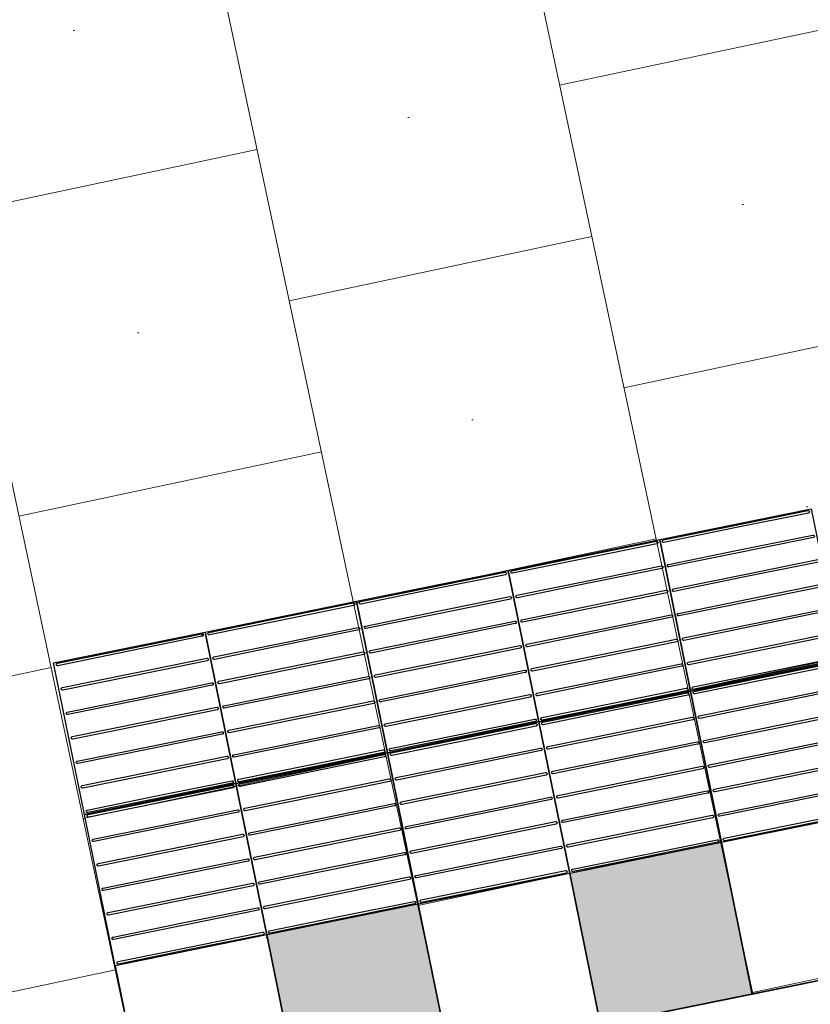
# Model space of a CAD drawing. Header units: metres. Extents: x 196651 to 397723, y 354703 to 710691.
# Tile 131 of 256: x 197834.12 to 197835.66, y 356142.61 to 356144.52. Entities that reach past the tile are written whole.
import ezdxf

# ---------------------------------------------------------------- set-up
doc = ezdxf.new("R2010")
doc.units = ezdxf.units.M
doc.header["$MEASUREMENT"] = 0
doc.linetypes.add('VH-RIJWIELPADBAND_410X225', pattern=[28, 16, -2, 2, -2, 0, -2, 2, -2])
doc.linetypes.add('VH-RWSBAND_110X220', pattern=[24, 10, -2, 2, -2, 2, -2, 2, -2])
for name, color, linetype, lineweight in [('N-WE-VH-KANTOPSLUITING_BUSPERRONBAND-G', 6, 'VH-RWSBAND_110X220', 35), ('N-WE-VH-KANTOPSLUITING_RIJWIELPADBAND_410X250-G', 5, 'VH-RIJWIELPADBAND_410X225', 35), ('N-WE-VH-VERHARDING_TEGEL-300X300X60-A', 252, 'Continuous', 18), ('N-WE-VH-VERHARDING_TEGEL-A', 252, 'Continuous', 5), ('N-WE-VH-VERKEERSTEGEL-GELEIDETEGEL-S', 5, 'Continuous', 25), ('N-WE-VH-VERKEERSTEGEL-TEGEL ZWART-WIT-S', 7, 'Continuous', 25)]:
    doc.layers.add(name, color=color, linetype=linetype, lineweight=lineweight)
doc.layers.add('N-WE-VH-VERHARDING_ASFALT_DEKLAAG-G_ROOD', color=7, linetype='Continuous', lineweight=5, true_color=0xbf4040)

# ---------------------------------------------------------------- blocks, each defined once
blk = doc.blocks.new('SVH-VERKEERSTEGEL_300X300_WITTE TEGEL_DYN')
at = {"flags": 128}
blk.add_lwpolyline([(0, 0.3), (0, 0), (0.3, 0), (0.3, 0.3)], close=True, dxfattribs=at)
blk = doc.blocks.new('SVH-VERKEERSTEGEL_300X300_ZWART TEGEL_DYN')
h = blk.add_hatch(color=256)
h.dxf.hatch_style = 1
h.paths.add_polyline_path([(0, 0.3), (0, 0), (0.3, 0), (0.3, 0.3)])
at = {"flags": 128}
blk.add_lwpolyline([(0, 0.3), (0, 0), (0.3, 0), (0.3, 0.3)], close=True, dxfattribs=at)
blk = doc.blocks.new('*U382')
for name, p in [('SVH-VERKEERSTEGEL_300X300_WITTE TEGEL_DYN', (0, 0)), ('SVH-VERKEERSTEGEL_300X300_ZWART TEGEL_DYN', (0.3, 0)), ('SVH-VERKEERSTEGEL_300X300_WITTE TEGEL_DYN', (0.6, 0)), ('SVH-VERKEERSTEGEL_300X300_ZWART TEGEL_DYN', (0.9, 0)), ('SVH-VERKEERSTEGEL_300X300_WITTE TEGEL_DYN', (1.2, 0))]:
    blk.add_blockref(name, p)
blk = doc.blocks.new('*U383')
at = {"flags": 128}
for points in [[(0, 0.3), (0, 0.6), (0.3, 0.6), (0.3, 0.3)], [(0.3, 0.3), (0.3, 0.6), (0.6, 0.6), (0.6, 0.3)], [(0.6, 0.3), (0.6, 0.6), (0.9, 0.6), (0.9, 0.3)], [(0.9, 0.3), (0.9, 0.6), (1.2, 0.6), (1.2, 0.3)], [(1.2, 0.3), (1.2, 0.6), (1.5, 0.6), (1.5, 0.3)], [(0, 0), (0, 0.3), (0.3, 0.3), (0.3, 0)], [(0.3, 0), (0.3, 0.3), (0.6, 0.3), (0.6, 0)], [(0.6, 0), (0.6, 0.3), (0.9, 0.3), (0.9, 0)], [(0.9, 0), (0.9, 0.3), (1.2, 0.3), (1.2, 0)], [(1.2, 0), (1.2, 0.3), (1.5, 0.3), (1.5, 0)]]:
    blk.add_lwpolyline(points, close=True, dxfattribs=at)
for points in [[(0.0045, 0.5955, -0.414214), (0.007, 0.598), (0.1475, 0.598)], [(0.1475, 0.593), (0.007, 0.593, -0.414214), (0.0045, 0.5955), (0.0045, 0.5955)], [(0.1475, 0.598), (0.293, 0.598, -0.414214), (0.2955, 0.5955), (0.2955, 0.5955, -0.414214), (0.293, 0.593), (0.1475, 0.593)], [(0.3045, 0.5955, -0.414214), (0.307, 0.598), (0.4475, 0.598)], [(0.4475, 0.593), (0.307, 0.593, -0.414214), (0.3045, 0.5955), (0.3045, 0.5955)], [(0.4475, 0.598), (0.593, 0.598, -0.414214), (0.5955, 0.5955), (0.5955, 0.5955, -0.414214), (0.593, 0.593), (0.4475, 0.593)], [(0.6045, 0.5955, -0.414214), (0.607, 0.598), (0.7475, 0.598)], [(0.7475, 0.593), (0.607, 0.593, -0.414214), (0.6045, 0.5955), (0.6045, 0.5955)], [(0.7475, 0.598), (0.893, 0.598, -0.414214), (0.8955, 0.5955), (0.8955, 0.5955, -0.414214), (0.893, 0.593), (0.7475, 0.593)], [(0.9045, 0.5955, -0.414214), (0.907, 0.598), (1.0475, 0.598)], [(1.0475, 0.593), (0.907, 0.593, -0.414214), (0.9045, 0.5955), (0.9045, 0.5955)], [(1.0475, 0.598), (1.193, 0.598, -0.414214), (1.1955, 0.5955), (1.1955, 0.5955, -0.414214), (1.193, 0.593), (1.0475, 0.593)], [(1.2045, 0.5955, -0.414214), (1.207, 0.598), (1.3475, 0.598)], [(1.3475, 0.593), (1.207, 0.593, -0.414214), (1.2045, 0.5955), (1.2045, 0.5955)], [(1.3475, 0.598), (1.493, 0.598, -0.414214), (1.4955, 0.5955), (1.4955, 0.5955, -0.414214), (1.493, 0.593), (1.3475, 0.593)], [(0.0045, 0.547, -0.414214), (0.007, 0.5495), (0.1475, 0.5495)], [(0.1475, 0.5445), (0.007, 0.5445, -0.414214), (0.0045, 0.547), (0.0045, 0.547)], [(0.1475, 0.5495), (0.293, 0.5495, -0.414214), (0.2955, 0.547), (0.2955, 0.547, -0.414214), (0.293, 0.5445), (0.1475, 0.5445)], [(0.3045, 0.547, -0.414214), (0.307, 0.5495), (0.4475, 0.5495)], [(0.4475, 0.5445), (0.307, 0.5445, -0.414214), (0.3045, 0.547), (0.3045, 0.547)], [(0.4475, 0.5495), (0.593, 0.5495, -0.414214), (0.5955, 0.547), (0.5955, 0.547, -0.414214), (0.593, 0.5445), (0.4475, 0.5445)], [(0.6045, 0.547, -0.414214), (0.607, 0.5495), (0.7475, 0.5495)], [(0.7475, 0.5445), (0.607, 0.5445, -0.414214), (0.6045, 0.547), (0.6045, 0.547)], [(0.7475, 0.5495), (0.893, 0.5495, -0.414214), (0.8955, 0.547), (0.8955, 0.547, -0.414214), (0.893, 0.5445), (0.7475, 0.5445)], [(0.9045, 0.547, -0.414214), (0.907, 0.5495), (1.0475, 0.5495)], [(1.0475, 0.5445), (0.907, 0.5445, -0.414214), (0.9045, 0.547), (0.9045, 0.547)], [(1.0475, 0.5495), (1.193, 0.5495, -0.414214), (1.1955, 0.547), (1.1955, 0.547, -0.414214), (1.193, 0.5445), (1.0475, 0.5445)], [(1.2045, 0.547, -0.414214), (1.207, 0.5495), (1.3475, 0.5495)], [(1.3475, 0.5445), (1.207, 0.5445, -0.414214), (1.2045, 0.547), (1.2045, 0.547)], [(1.3475, 0.5495), (1.493, 0.5495, -0.414214), (1.4955, 0.547), (1.4955, 0.547, -0.414214), (1.493, 0.5445), (1.3475, 0.5445)], [(0.0045, 0.4985, -0.414214), (0.007, 0.501), (0.1475, 0.501)], [(0.1475, 0.496), (0.007, 0.496, -0.414214), (0.0045, 0.4985), (0.0045, 0.4985)], [(0.1475, 0.501), (0.293, 0.501, -0.414214), (0.2955, 0.4985), (0.2955, 0.4985, -0.414214), (0.293, 0.496), (0.1475, 0.496)], [(0.3045, 0.4985, -0.414214), (0.307, 0.501), (0.4475, 0.501)], [(0.4475, 0.496), (0.307, 0.496, -0.414214), (0.3045, 0.4985), (0.3045, 0.4985)], [(0.4475, 0.501), (0.593, 0.501, -0.414214), (0.5955, 0.4985), (0.5955, 0.4985, -0.414214), (0.593, 0.496), (0.4475, 0.496)], [(0.6045, 0.4985, -0.414214), (0.607, 0.501), (0.7475, 0.501)], [(0.7475, 0.496), (0.607, 0.496, -0.414214), (0.6045, 0.4985), (0.6045, 0.4985)], [(0.7475, 0.501), (0.893, 0.501, -0.414214), (0.8955, 0.4985), (0.8955, 0.4985, -0.414214), (0.893, 0.496), (0.7475, 0.496)], [(0.9045, 0.4985, -0.414214), (0.907, 0.501), (1.0475, 0.501)], [(1.0475, 0.496), (0.907, 0.496, -0.414214), (0.9045, 0.4985), (0.9045, 0.4985)], [(1.0475, 0.501), (1.193, 0.501, -0.414214), (1.1955, 0.4985), (1.1955, 0.4985, -0.414214), (1.193, 0.496), (1.0475, 0.496)], [(1.2045, 0.4985, -0.414214), (1.207, 0.501), (1.3475, 0.501)], [(1.3475, 0.496), (1.207, 0.496, -0.414214), (1.2045, 0.4985), (1.2045, 0.4985)], [(1.3475, 0.501), (1.493, 0.501, -0.414214), (1.4955, 0.4985), (1.4955, 0.4985, -0.414214), (1.493, 0.496), (1.3475, 0.496)], [(0.0045, 0.45, -0.414214), (0.007, 0.4525), (0.1475, 0.4525)], [(0.1475, 0.4475), (0.007, 0.4475, -0.414214), (0.0045, 0.45), (0.0045, 0.45)], [(0.1475, 0.4525), (0.293, 0.4525, -0.414214), (0.2955, 0.45), (0.2955, 0.45, -0.414214), (0.293, 0.4475), (0.1475, 0.4475)], [(0.3045, 0.45, -0.414214), (0.307, 0.4525), (0.4475, 0.4525)], [(0.4475, 0.4475), (0.307, 0.4475, -0.414214), (0.3045, 0.45), (0.3045, 0.45)], [(0.4475, 0.4525), (0.593, 0.4525, -0.414214), (0.5955, 0.45), (0.5955, 0.45, -0.414214), (0.593, 0.4475), (0.4475, 0.4475)], [(0.6045, 0.45, -0.414214), (0.607, 0.4525), (0.7475, 0.4525)], [(0.7475, 0.4475), (0.607, 0.4475, -0.414214), (0.6045, 0.45), (0.6045, 0.45)], [(0.7475, 0.4525), (0.893, 0.4525, -0.414214), (0.8955, 0.45), (0.8955, 0.45, -0.414214), (0.893, 0.4475), (0.7475, 0.4475)], [(0.9045, 0.45, -0.414214), (0.907, 0.4525), (1.0475, 0.4525)], [(1.0475, 0.4475), (0.907, 0.4475, -0.414214), (0.9045, 0.45), (0.9045, 0.45)], [(1.0475, 0.4525), (1.193, 0.4525, -0.414214), (1.1955, 0.45), (1.1955, 0.45, -0.414214), (1.193, 0.4475), (1.0475, 0.4475)], [(1.2045, 0.45, -0.414214), (1.207, 0.4525), (1.3475, 0.4525)], [(1.3475, 0.4475), (1.207, 0.4475, -0.414214), (1.2045, 0.45), (1.2045, 0.45)], [(1.3475, 0.4525), (1.493, 0.4525, -0.414214), (1.4955, 0.45), (1.4955, 0.45, -0.414214), (1.493, 0.4475), (1.3475, 0.4475)], [(0.0045, 0.4015, -0.414214), (0.007, 0.404), (0.1475, 0.404)], [(0.1475, 0.399), (0.007, 0.399, -0.414214), (0.0045, 0.4015), (0.0045, 0.4015)], [(0.1475, 0.404), (0.293, 0.404, -0.414214), (0.2955, 0.4015), (0.2955, 0.4015, -0.414214), (0.293, 0.399), (0.1475, 0.399)], [(0.3045, 0.4015, -0.414214), (0.307, 0.404), (0.4475, 0.404)], [(0.4475, 0.399), (0.307, 0.399, -0.414214), (0.3045, 0.4015), (0.3045, 0.4015)], [(0.4475, 0.404), (0.593, 0.404, -0.414214), (0.5955, 0.4015), (0.5955, 0.4015, -0.414214), (0.593, 0.399), (0.4475, 0.399)], [(0.6045, 0.4015, -0.414214), (0.607, 0.404), (0.7475, 0.404)], [(0.7475, 0.399), (0.607, 0.399, -0.414214), (0.6045, 0.4015), (0.6045, 0.4015)], [(0.7475, 0.404), (0.893, 0.404, -0.414214), (0.8955, 0.4015), (0.8955, 0.4015, -0.414214), (0.893, 0.399), (0.7475, 0.399)], [(0.9045, 0.4015, -0.414214), (0.907, 0.404), (1.0475, 0.404)], [(1.0475, 0.399), (0.907, 0.399, -0.414214), (0.9045, 0.4015), (0.9045, 0.4015)], [(1.0475, 0.404), (1.193, 0.404, -0.414214), (1.1955, 0.4015), (1.1955, 0.4015, -0.414214), (1.193, 0.399), (1.0475, 0.399)], [(1.2045, 0.4015, -0.414214), (1.207, 0.404), (1.3475, 0.404)], [(1.3475, 0.399), (1.207, 0.399, -0.414214), (1.2045, 0.4015), (1.2045, 0.4015)], [(1.3475, 0.404), (1.493, 0.404, -0.414214), (1.4955, 0.4015), (1.4955, 0.4015, -0.414214), (1.493, 0.399), (1.3475, 0.399)], [(0.0045, 0.353, -0.414214), (0.007, 0.3555), (0.1475, 0.3555)], [(0.1475, 0.3505), (0.007, 0.3505, -0.414214), (0.0045, 0.353), (0.0045, 0.353)], [(0.1475, 0.3555), (0.293, 0.3555, -0.414214), (0.2955, 0.353), (0.2955, 0.353, -0.414214), (0.293, 0.3505), (0.1475, 0.3505)], [(0.3045, 0.353, -0.414214), (0.307, 0.3555), (0.4475, 0.3555)], [(0.4475, 0.3505), (0.307, 0.3505, -0.414214), (0.3045, 0.353), (0.3045, 0.353)], [(0.4475, 0.3555), (0.593, 0.3555, -0.414214), (0.5955, 0.353), (0.5955, 0.353, -0.414214), (0.593, 0.3505), (0.4475, 0.3505)], [(0.6045, 0.353, -0.414214), (0.607, 0.3555), (0.7475, 0.3555)], [(0.7475, 0.3505), (0.607, 0.3505, -0.414214), (0.6045, 0.353), (0.6045, 0.353)], [(0.7475, 0.3555), (0.893, 0.3555, -0.414214), (0.8955, 0.353), (0.8955, 0.353, -0.414214), (0.893, 0.3505), (0.7475, 0.3505)], [(0.9045, 0.353, -0.414214), (0.907, 0.3555), (1.0475, 0.3555)], [(1.0475, 0.3505), (0.907, 0.3505, -0.414214), (0.9045, 0.353), (0.9045, 0.353)], [(1.0475, 0.3555), (1.193, 0.3555, -0.414214), (1.1955, 0.353), (1.1955, 0.353, -0.414214), (1.193, 0.3505), (1.0475, 0.3505)], [(1.2045, 0.353, -0.414214), (1.207, 0.3555), (1.3475, 0.3555)], [(1.3475, 0.3505), (1.207, 0.3505, -0.414214), (1.2045, 0.353), (1.2045, 0.353)], [(1.3475, 0.3555), (1.493, 0.3555, -0.414214), (1.4955, 0.353), (1.4955, 0.353, -0.414214), (1.493, 0.3505), (1.3475, 0.3505)], [(0.0045, 0.3045, -0.414214), (0.007, 0.307), (0.1475, 0.307)], [(0.1475, 0.307), (0.293, 0.307, -0.414214), (0.2955, 0.3045), (0.2955, 0.3045, -0.414214), (0.293, 0.302), (0.1475, 0.302)], [(0.3045, 0.3045, -0.414214), (0.307, 0.307), (0.4475, 0.307)], [(0.4475, 0.307), (0.593, 0.307, -0.414214), (0.5955, 0.3045), (0.5955, 0.3045, -0.414214), (0.593, 0.302), (0.4475, 0.302)], [(0.6045, 0.3045, -0.414214), (0.607, 0.307), (0.7475, 0.307)], [(0.7475, 0.307), (0.893, 0.307, -0.414214), (0.8955, 0.3045), (0.8955, 0.3045, -0.414214), (0.893, 0.302), (0.7475, 0.302)], [(0.9045, 0.3045, -0.414214), (0.907, 0.307), (1.0475, 0.307)], [(1.0475, 0.307), (1.193, 0.307, -0.414214), (1.1955, 0.3045), (1.1955, 0.3045, -0.414214), (1.193, 0.302), (1.0475, 0.302)], [(1.2045, 0.3045, -0.414214), (1.207, 0.307), (1.3475, 0.307)], [(1.3475, 0.307), (1.493, 0.307, -0.414214), (1.4955, 0.3045), (1.4955, 0.3045, -0.414214), (1.493, 0.302), (1.3475, 0.302)], [(0.1475, 0.302), (0.007, 0.302, -0.414214), (0.0045, 0.3045), (0.0045, 0.3045)], [(0.0045, 0.2955, -0.414214), (0.007, 0.298), (0.1475, 0.298)], [(0.1475, 0.293), (0.007, 0.293, -0.414214), (0.0045, 0.2955), (0.0045, 0.2955)], [(0.1475, 0.298), (0.293, 0.298, -0.414214), (0.2955, 0.2955), (0.2955, 0.2955, -0.414214), (0.293, 0.293), (0.1475, 0.293)], [(0.4475, 0.302), (0.307, 0.302, -0.414214), (0.3045, 0.3045), (0.3045, 0.3045)], [(0.3045, 0.2955, -0.414214), (0.307, 0.298), (0.4475, 0.298)], [(0.4475, 0.293), (0.307, 0.293, -0.414214), (0.3045, 0.2955), (0.3045, 0.2955)], [(0.4475, 0.298), (0.593, 0.298, -0.414214), (0.5955, 0.2955), (0.5955, 0.2955, -0.414214), (0.593, 0.293), (0.4475, 0.293)], [(0.7475, 0.302), (0.607, 0.302, -0.414214), (0.6045, 0.3045), (0.6045, 0.3045)], [(0.6045, 0.2955, -0.414214), (0.607, 0.298), (0.7475, 0.298)], [(0.7475, 0.293), (0.607, 0.293, -0.414214), (0.6045, 0.2955), (0.6045, 0.2955)], [(0.7475, 0.298), (0.893, 0.298, -0.414214), (0.8955, 0.2955), (0.8955, 0.2955, -0.414214), (0.893, 0.293), (0.7475, 0.293)], [(1.0475, 0.302), (0.907, 0.302, -0.414214), (0.9045, 0.3045), (0.9045, 0.3045)], [(0.9045, 0.2955, -0.414214), (0.907, 0.298), (1.0475, 0.298)], [(1.0475, 0.293), (0.907, 0.293, -0.414214), (0.9045, 0.2955), (0.9045, 0.2955)], [(1.0475, 0.298), (1.193, 0.298, -0.414214), (1.1955, 0.2955), (1.1955, 0.2955, -0.414214), (1.193, 0.293), (1.0475, 0.293)], [(1.3475, 0.302), (1.207, 0.302, -0.414214), (1.2045, 0.3045), (1.2045, 0.3045)], [(1.2045, 0.2955, -0.414214), (1.207, 0.298), (1.3475, 0.298)], [(1.3475, 0.293), (1.207, 0.293, -0.414214), (1.2045, 0.2955), (1.2045, 0.2955)], [(1.3475, 0.298), (1.493, 0.298, -0.414214), (1.4955, 0.2955), (1.4955, 0.2955, -0.414214), (1.493, 0.293), (1.3475, 0.293)], [(0.0045, 0.247, -0.414214), (0.007, 0.2495), (0.1475, 0.2495)], [(0.1475, 0.2495), (0.293, 0.2495, -0.414214), (0.2955, 0.247), (0.2955, 0.247, -0.414214), (0.293, 0.2445), (0.1475, 0.2445)], [(0.3045, 0.247, -0.414214), (0.307, 0.2495), (0.4475, 0.2495)], [(0.4475, 0.2495), (0.593, 0.2495, -0.414214), (0.5955, 0.247), (0.5955, 0.247, -0.414214), (0.593, 0.2445), (0.4475, 0.2445)], [(0.6045, 0.247, -0.414214), (0.607, 0.2495), (0.7475, 0.2495)], [(0.7475, 0.2495), (0.893, 0.2495, -0.414214), (0.8955, 0.247), (0.8955, 0.247, -0.414214), (0.893, 0.2445), (0.7475, 0.2445)], [(0.9045, 0.247, -0.414214), (0.907, 0.2495), (1.0475, 0.2495)], [(1.0475, 0.2495), (1.193, 0.2495, -0.414214), (1.1955, 0.247), (1.1955, 0.247, -0.414214), (1.193, 0.2445), (1.0475, 0.2445)], [(1.2045, 0.247, -0.414214), (1.207, 0.2495), (1.3475, 0.2495)], [(1.3475, 0.2495), (1.493, 0.2495, -0.414214), (1.4955, 0.247), (1.4955, 0.247, -0.414214), (1.493, 0.2445), (1.3475, 0.2445)], [(0.1475, 0.2445), (0.007, 0.2445, -0.414214), (0.0045, 0.247), (0.0045, 0.247)], [(0.4475, 0.2445), (0.307, 0.2445, -0.414214), (0.3045, 0.247), (0.3045, 0.247)], [(0.7475, 0.2445), (0.607, 0.2445, -0.414214), (0.6045, 0.247), (0.6045, 0.247)], [(1.0475, 0.2445), (0.907, 0.2445, -0.414214), (0.9045, 0.247), (0.9045, 0.247)], [(1.3475, 0.2445), (1.207, 0.2445, -0.414214), (1.2045, 0.247), (1.2045, 0.247)], [(0.0045, 0.1985, -0.414214), (0.007, 0.201), (0.1475, 0.201)], [(0.1475, 0.196), (0.007, 0.196, -0.414214), (0.0045, 0.1985), (0.0045, 0.1985)], [(0.1475, 0.201), (0.293, 0.201, -0.414214), (0.2955, 0.1985), (0.2955, 0.1985, -0.414214), (0.293, 0.196), (0.1475, 0.196)], [(0.3045, 0.1985, -0.414214), (0.307, 0.201), (0.4475, 0.201)], [(0.4475, 0.196), (0.307, 0.196, -0.414214), (0.3045, 0.1985), (0.3045, 0.1985)], [(0.4475, 0.201), (0.593, 0.201, -0.414214), (0.5955, 0.1985), (0.5955, 0.1985, -0.414214), (0.593, 0.196), (0.4475, 0.196)], [(0.6045, 0.1985, -0.414214), (0.607, 0.201), (0.7475, 0.201)], [(0.7475, 0.196), (0.607, 0.196, -0.414214), (0.6045, 0.1985), (0.6045, 0.1985)], [(0.7475, 0.201), (0.893, 0.201, -0.414214), (0.8955, 0.1985), (0.8955, 0.1985, -0.414214), (0.893, 0.196), (0.7475, 0.196)], [(0.9045, 0.1985, -0.414214), (0.907, 0.201), (1.0475, 0.201)], [(1.0475, 0.196), (0.907, 0.196, -0.414214), (0.9045, 0.1985), (0.9045, 0.1985)], [(1.0475, 0.201), (1.193, 0.201, -0.414214), (1.1955, 0.1985), (1.1955, 0.1985, -0.414214), (1.193, 0.196), (1.0475, 0.196)], [(1.2045, 0.1985, -0.414214), (1.207, 0.201), (1.3475, 0.201)], [(1.3475, 0.196), (1.207, 0.196, -0.414214), (1.2045, 0.1985), (1.2045, 0.1985)], [(1.3475, 0.201), (1.493, 0.201, -0.414214), (1.4955, 0.1985), (1.4955, 0.1985, -0.414214), (1.493, 0.196), (1.3475, 0.196)], [(0.0045, 0.15, -0.414214), (0.007, 0.1525), (0.1475, 0.1525)], [(0.1475, 0.1475), (0.007, 0.1475, -0.414214), (0.0045, 0.15), (0.0045, 0.15)], [(0.1475, 0.1525), (0.293, 0.1525, -0.414214), (0.2955, 0.15), (0.2955, 0.15, -0.414214), (0.293, 0.1475), (0.1475, 0.1475)], [(0.3045, 0.15, -0.414214), (0.307, 0.1525), (0.4475, 0.1525)], [(0.4475, 0.1475), (0.307, 0.1475, -0.414214), (0.3045, 0.15), (0.3045, 0.15)], [(0.4475, 0.1525), (0.593, 0.1525, -0.414214), (0.5955, 0.15), (0.5955, 0.15, -0.414214), (0.593, 0.1475), (0.4475, 0.1475)], [(0.6045, 0.15, -0.414214), (0.607, 0.1525), (0.7475, 0.1525)], [(0.7475, 0.1475), (0.607, 0.1475, -0.414214), (0.6045, 0.15), (0.6045, 0.15)], [(0.7475, 0.1525), (0.893, 0.1525, -0.414214), (0.8955, 0.15), (0.8955, 0.15, -0.414214), (0.893, 0.1475), (0.7475, 0.1475)], [(0.9045, 0.15, -0.414214), (0.907, 0.1525), (1.0475, 0.1525)], [(1.0475, 0.1475), (0.907, 0.1475, -0.414214), (0.9045, 0.15), (0.9045, 0.15)], [(1.0475, 0.1525), (1.193, 0.1525, -0.414214), (1.1955, 0.15), (1.1955, 0.15, -0.414214), (1.193, 0.1475), (1.0475, 0.1475)], [(1.2045, 0.15, -0.414214), (1.207, 0.1525), (1.3475, 0.1525)], [(1.3475, 0.1475), (1.207, 0.1475, -0.414214), (1.2045, 0.15), (1.2045, 0.15)], [(1.3475, 0.1525), (1.493, 0.1525, -0.414214), (1.4955, 0.15), (1.4955, 0.15, -0.414214), (1.493, 0.1475), (1.3475, 0.1475)], [(0.0045, 0.1015, -0.414214), (0.007, 0.104), (0.1475, 0.104)], [(0.1475, 0.099), (0.007, 0.099, -0.414214), (0.0045, 0.1015), (0.0045, 0.1015)], [(0.1475, 0.104), (0.293, 0.104, -0.414214), (0.2955, 0.1015), (0.2955, 0.1015, -0.414214), (0.293, 0.099), (0.1475, 0.099)], [(0.3045, 0.1015, -0.414214), (0.307, 0.104), (0.4475, 0.104)], [(0.4475, 0.099), (0.307, 0.099, -0.414214), (0.3045, 0.1015), (0.3045, 0.1015)], [(0.4475, 0.104), (0.593, 0.104, -0.414214), (0.5955, 0.1015), (0.5955, 0.1015, -0.414214), (0.593, 0.099), (0.4475, 0.099)], [(0.6045, 0.1015, -0.414214), (0.607, 0.104), (0.7475, 0.104)], [(0.7475, 0.099), (0.607, 0.099, -0.414214), (0.6045, 0.1015), (0.6045, 0.1015)], [(0.7475, 0.104), (0.893, 0.104, -0.414214), (0.8955, 0.1015), (0.8955, 0.1015, -0.414214), (0.893, 0.099), (0.7475, 0.099)], [(0.9045, 0.1015, -0.414214), (0.907, 0.104), (1.0475, 0.104)], [(1.0475, 0.099), (0.907, 0.099, -0.414214), (0.9045, 0.1015), (0.9045, 0.1015)], [(1.0475, 0.104), (1.193, 0.104, -0.414214), (1.1955, 0.1015), (1.1955, 0.1015, -0.414214), (1.193, 0.099), (1.0475, 0.099)], [(1.2045, 0.1015, -0.414214), (1.207, 0.104), (1.3475, 0.104)], [(1.3475, 0.099), (1.207, 0.099, -0.414214), (1.2045, 0.1015), (1.2045, 0.1015)], [(1.3475, 0.104), (1.493, 0.104, -0.414214), (1.4955, 0.1015), (1.4955, 0.1015, -0.414214), (1.493, 0.099), (1.3475, 0.099)], [(0.0045, 0.053, -0.414214), (0.007, 0.0555), (0.1475, 0.0555)], [(0.1475, 0.0505), (0.007, 0.0505, -0.414214), (0.0045, 0.053), (0.0045, 0.053)], [(0.1475, 0.0555), (0.293, 0.0555, -0.414214), (0.2955, 0.053), (0.2955, 0.053, -0.414214), (0.293, 0.0505), (0.1475, 0.0505)], [(0.3045, 0.053, -0.414214), (0.307, 0.0555), (0.4475, 0.0555)], [(0.4475, 0.0505), (0.307, 0.0505, -0.414214), (0.3045, 0.053), (0.3045, 0.053)], [(0.4475, 0.0555), (0.593, 0.0555, -0.414214), (0.5955, 0.053), (0.5955, 0.053, -0.414214), (0.593, 0.0505), (0.4475, 0.0505)], [(0.6045, 0.053, -0.414214), (0.607, 0.0555), (0.7475, 0.0555)], [(0.7475, 0.0505), (0.607, 0.0505, -0.414214), (0.6045, 0.053), (0.6045, 0.053)], [(0.7475, 0.0555), (0.893, 0.0555, -0.414214), (0.8955, 0.053), (0.8955, 0.053, -0.414214), (0.893, 0.0505), (0.7475, 0.0505)], [(0.9045, 0.053, -0.414214), (0.907, 0.0555), (1.0475, 0.0555)], [(1.0475, 0.0505), (0.907, 0.0505, -0.414214), (0.9045, 0.053), (0.9045, 0.053)], [(1.0475, 0.0555), (1.193, 0.0555, -0.414214), (1.1955, 0.053), (1.1955, 0.053, -0.414214), (1.193, 0.0505), (1.0475, 0.0505)], [(1.2045, 0.053, -0.414214), (1.207, 0.0555), (1.3475, 0.0555)], [(1.3475, 0.0505), (1.207, 0.0505, -0.414214), (1.2045, 0.053), (1.2045, 0.053)], [(1.3475, 0.0555), (1.493, 0.0555, -0.414214), (1.4955, 0.053), (1.4955, 0.053, -0.414214), (1.493, 0.0505), (1.3475, 0.0505)], [(0.0045, 0.0045, -0.414214), (0.007, 0.007), (0.1475, 0.007)], [(0.1475, 0.002), (0.007, 0.002, -0.414214), (0.0045, 0.0045), (0.0045, 0.0045)], [(0.1475, 0.007), (0.293, 0.007, -0.414214), (0.2955, 0.0045), (0.2955, 0.0045, -0.414214), (0.293, 0.002), (0.1475, 0.002)], [(0.3045, 0.0045, -0.414214), (0.307, 0.007), (0.4475, 0.007)], [(0.4475, 0.002), (0.307, 0.002, -0.414214), (0.3045, 0.0045), (0.3045, 0.0045)], [(0.4475, 0.007), (0.593, 0.007, -0.414214), (0.5955, 0.0045), (0.5955, 0.0045, -0.414214), (0.593, 0.002), (0.4475, 0.002)], [(0.6045, 0.0045, -0.414214), (0.607, 0.007), (0.7475, 0.007)], [(0.7475, 0.002), (0.607, 0.002, -0.414214), (0.6045, 0.0045), (0.6045, 0.0045)], [(0.7475, 0.007), (0.893, 0.007, -0.414214), (0.8955, 0.0045), (0.8955, 0.0045, -0.414214), (0.893, 0.002), (0.7475, 0.002)], [(0.9045, 0.0045, -0.414214), (0.907, 0.007), (1.0475, 0.007)], [(1.0475, 0.002), (0.907, 0.002, -0.414214), (0.9045, 0.0045), (0.9045, 0.0045)], [(1.0475, 0.007), (1.193, 0.007, -0.414214), (1.1955, 0.0045), (1.1955, 0.0045, -0.414214), (1.193, 0.002), (1.0475, 0.002)], [(1.2045, 0.0045, -0.414214), (1.207, 0.007), (1.3475, 0.007)], [(1.3475, 0.002), (1.207, 0.002, -0.414214), (1.2045, 0.0045), (1.2045, 0.0045)], [(1.3475, 0.007), (1.493, 0.007, -0.414214), (1.4955, 0.0045), (1.4955, 0.0045, -0.414214), (1.493, 0.002), (1.3475, 0.002)]]:
    blk.add_lwpolyline(points, format="xyb", dxfattribs=at)

msp = doc.modelspace()

# ---------------------------------------------------------------- hatches: boundary and pattern name
at = {"layer": 'N-WE-VH-VERHARDING_ASFALT_DEKLAAG-G_ROOD'}
h = msp.add_hatch(color=256, dxfattribs=at)
edge = h.paths.add_edge_path()
edge.add_line((198011.0353, 356135.928), (198028.2431, 356135.9839))
edge.add_line((198028.2431, 356135.9839), (198028.2621, 356137.9341))
edge.add_line((198028.2621, 356137.9341), (198011.0331, 356137.878))
edge.add_line((198011.0331, 356137.878), (198004.8919, 356137.884))
edge.add_line((198004.8919, 356137.884), (197983.514, 356137.8183))
edge.add_arc((197983.4828, 356147.9683), 10.15, 261.13443, 270.17598, ccw=False)
edge.add_line((197981.9185, 356137.9396), (197977.5632, 356138.6189))
edge.add_arc((197976.0452, 356128.8866), 9.85, 81.13443, 83.79745)
edge.add_line((197977.1094, 356138.6789), (197888.8523, 356148.2707))
edge.add_arc((197885.9243, 356121.3293), 27.1, 83.79745, 85.10188)
edge.add_line((197888.2382, 356148.3303), (197859.3619, 356150.805))
edge.add_arc((197857.788, 356133.7776), 17.1, 84.719, 95.04498)
edge.add_line((197856.2843, 356150.8113), (197850.8435, 356150.331))
edge.add_arc((197855.911, 356080.2723), 70.2417, 94.137128, 102.286861)
edge.add_line((197840.9631, 356148.9051), (197836.009, 356147.6549))
edge.add_arc((197843.5577, 356117.7427), 30.85, 104.16349, 114.28402)
edge.add_line((197830.8703, 356145.863), (197815.8576, 356139.0895))
edge.add_line((197815.8576, 356139.0895), (197816.6595, 356137.3121))
edge.add_line((197816.6595, 356137.3121), (197831.6722, 356144.0855))
edge.add_arc((197843.5577, 356117.7427), 28.9, 104.16349, 114.28402, ccw=False)
edge.add_line((197836.4861, 356145.7641), (197841.4091, 356147.0065))
edge.add_arc((197855.911, 356080.2723), 68.2917, 94.124258, 102.260254, ccw=False)
edge.add_line((197850.9995, 356148.3872), (197856.4558, 356148.8689))
edge.add_arc((197857.788, 356133.7776), 15.15, 84.6951, 95.04498, ccw=False)
edge.add_line((197859.1887, 356148.8627), (197888.0717, 356146.3875))
edge.add_arc((197885.9243, 356121.3293), 25.15, 83.79745, 85.10188, ccw=False)
edge.add_line((197888.6416, 356146.3321), (197976.8987, 356136.7403))
edge.add_arc((197976.0452, 356128.8866), 7.9, 81.13443, 83.79745, ccw=False)
edge.add_line((197977.2627, 356136.6922), (197981.618, 356136.0129))
edge.add_arc((197983.4828, 356147.9683), 12.1, 261.13443, 270.17598)
edge.add_line((197983.52, 356135.8683), (198004.894, 356135.934))
edge.add_line((198004.894, 356135.934), (198011.0353, 356135.928))
edge = h.paths.add_edge_path()
edge.add_arc((197735.0033, 356097.3416), 2.15, 118.9535, 140.4824)
edge.add_line((197733.3447, 356098.7097), (197731.5221, 356097.7013))
edge.add_arc((197719.8553, 356118.7891), 24.1, 293.87385, 298.95346, ccw=False)
edge.add_line((197729.6092, 356096.7512), (197729.2314, 356096.584))
edge.add_arc((197729.0539, 356095.9586), 0.65, 74.1587, 113.8738)
edge.add_line((197728.7909, 356096.553), (197708.1335, 356087.4102))
edge.add_arc((197831.4206, 355808.8539), 304.62, 113.873848, 126.261051)
edge.add_arc((197652.5201, 356052.7447), 2.15, 126.2609, 147.8646)
edge.add_arc((197831.4206, 355808.8539), 304.47, 126.410016, 127.372787)
edge.add_arc((197651.312, 356044.6581), 7.75, 127.37279, 128.39216)
edge.add_arc((197646.7178, 356049.6034), 1.15, 100.9725, 132.9621)
edge.add_arc((197651.312, 356044.6581), 7.9, 132.90212, 137.28139)
edge.add_line((197645.5079, 356050.0175), (197644.9981, 356049.4654))
edge.add_line((197644.9981, 356049.4654), (197643.5655, 356050.7883))
edge.add_line((197643.5655, 356050.7883), (197644.0752, 356051.3404))
edge.add_arc((197651.312, 356044.6581), 9.85, 127.37279, 137.28147, ccw=False)
edge.add_arc((197831.4206, 355808.8539), 306.57, 113.873848, 127.372787, ccw=False)
edge.add_line((197707.3443, 356089.1934), (197728.7593, 356098.6715))
edge.add_arc((197719.8553, 356118.7891), 22, 293.87385, 298.95346)
edge.add_line((197730.5055, 356099.5389), (197734.6029, 356101.8057))
edge.add_arc((197748.1577, 356077.3054), 28, 113.5265, 118.95346, ccw=False)
edge.add_line((197736.9808, 356102.9779), (197748.6793, 356108.0709))
edge.add_line((197748.6793, 356108.0709), (197786.9918, 356124.8689))
edge.add_arc((197778.9006, 356143.323), 20.15, 293.67482, 307.69442)
edge.add_arc((197803.3639, 356111.6758), 19.85, 114.28401, 127.71355, ccw=False)
edge.add_line((197795.2004, 356129.7694), (197815.8576, 356139.0895))
edge.add_line((197815.8576, 356139.0895), (197816.6595, 356137.3121))
edge.add_line((197816.6595, 356137.3121), (197814.8234, 356136.4836))
edge.add_arc((197815.7076, 356134.5239), 2.15, 114.284, 135.8129)
edge.add_line((197814.1659, 356136.0224), (197808.3119, 356133.3812))
edge.add_arc((197808.4153, 356131.2337), 2.15, 92.7551, 114.284)
edge.add_line((197807.5311, 356133.1935), (197796.0023, 356127.9919))
edge.add_arc((197803.3639, 356111.6758), 17.9, 114.28402, 127.70392)
edge.add_arc((197778.9006, 356143.323), 22.1, 293.67482, 307.70392, ccw=False)
edge.add_line((197787.7748, 356123.083), (197760.165, 356110.9776))
edge.add_line((197760.165, 356110.9776), (197749.46, 356106.284))
edge.add_line((197749.46, 356106.284), (197737.7592, 356101.19))
edge.add_arc((197748.1577, 356077.3054), 26.05, 113.5265, 118.95346)
edge.add_line((197735.5469, 356100.0994), (197733.9624, 356099.2229))
at = {"layer": 'N-WE-VH-VERHARDING_TEGEL-300X300X60-A'}
h = msp.add_hatch(dxfattribs=at)
h.set_pattern_fill('AVH-TEGEL_400X400_HALFST_STIP', color=256, scale=1.5, angle=102, pattern_type=2)
h.set_pattern_definition([(102, (198927.37624, 355545.38647), (-0.58688856, -0.12474701), []), (192, (198927.37624, 355545.38647), (0.12474701, -0.58688856), [0.6, -0.6]), (192, (198926.727, 355545.55516), (0.12474701, -0.58688856), [0.6, -0.6]), (102, (198927.0204, 355545.61754), (-0.64926207, 0.16869727), [0, -0.6])])
edge = h.paths.add_edge_path()
edge.add_line((197833.5687, 356143.5654), (197834.2935, 356142.2521))
edge.add_line((197834.2935, 356142.2521), (197834.3563, 356142.2868))
edge.add_line((197834.3563, 356142.2868), (197834.3863, 356142.2929))
edge.add_line((197834.3863, 356142.2929), (197834.3664, 356142.3909))
edge.add_line((197834.3664, 356142.3909), (197857.9568, 356147.1902))
edge.add_line((197857.9568, 356147.1902), (197857.9767, 356147.0925))
edge.add_arc((197857.6177, 356149.5758), 2.5092, 278.2256, 284.7653)
edge.add_line((197858.2572, 356147.1495), (197857.9809, 356148.5079))
edge.add_line((197857.9809, 356148.5079), (197856.939, 356148.4831))
edge.add_arc((197857.788, 356133.7776), 14.73, 93.30444, 95.04498)
edge.add_line((197856.4927, 356148.4505), (197851.0331, 356147.9685))
edge.add_arc((197855.911, 356080.2723), 67.8717, 94.121414, 95.665993)
edge.add_line((197849.2101, 356147.8124), (197848.2168, 356147.7065))
edge.add_arc((197855.911, 356080.2723), 67.8717, 96.509269, 99.873963)
edge.add_line((197844.2723, 356147.1387), (197843.2894, 356146.9601))
edge.add_arc((197855.911, 356080.2723), 67.8717, 100.717239, 102.254374)
edge.add_line((197841.5051, 356146.5976), (197836.5889, 356145.3569))
edge.add_arc((197843.5577, 356117.7427), 28.48, 104.16349, 111.07741)
edge.add_line((197833.3154, 356144.3172), (197833.5687, 356143.5654))
at = {"layer": 'N-WE-VH-VERHARDING_TEGEL-A'}
h = msp.add_hatch(dxfattribs=at)
h.set_pattern_fill('AVH-TEGEL_300X300_HALFST', color=256, scale=2, angle=200, style=0, pattern_type=2)
h.set_pattern_definition([(200, (0, 0), (-0.46120952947, -0.48711987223), [0.6, -0.6]), (290, (0, 0), (0.5638155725, 0.205212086), [])])
edge = h.paths.add_edge_path()
edge.add_line((197802.8211, 356136.1818), (197803.7989, 356133.9451))
edge.add_line((197803.7989, 356133.9451), (197830.7592, 356146.1091))
edge.add_arc((197843.5577, 356117.7427), 31.12, 104.16349, 114.28402, ccw=False)
edge.add_line((197835.9429, 356147.9167), (197840.9013, 356149.168))
edge.add_arc((197855.911, 356080.2723), 70.5117, 94.138868, 102.290458, ccw=False)
edge.add_line((197850.8219, 356150.6001), (197852.1146, 356150.7143))
edge.add_line((197852.1146, 356150.7143), (197851.907, 356152.413))
edge.add_arc((197855.911, 356080.2723), 72.2517, 93.176823, 102.313151)
edge.add_line((197840.503, 356150.862), (197836.691, 356149.9))
edge.add_line((197836.691, 356149.9), (197832.765, 356148.722))
edge.add_line((197832.765, 356148.722), (197828.92, 356147.396))
edge.add_line((197828.92, 356147.396), (197827.944, 356146.997))
edge.add_line((197827.944, 356146.997), (197824.464, 356145.647))
edge.add_line((197824.464, 356145.647), (197821.026, 356144.191))
edge.add_line((197821.026, 356144.191), (197813.186, 356140.73))
edge.add_line((197813.186, 356140.73), (197806.999, 356137.988))
edge.add_line((197806.999, 356137.988), (197802.8211, 356136.1818))

# ---------------------------------------------------------------- linework, layer by layer
at = {"layer": 'N-WE-VH-KANTOPSLUITING_BUSPERRONBAND-G', "linetype": 'Continuous', "flags": 128}
msp.add_lwpolyline([(197835.3463, 356142.5902), (197856.9769, 356146.9909)], dxfattribs=at)
at = {"layer": 'N-WE-VH-KANTOPSLUITING_RIJWIELPADBAND_410X250-G', "ltscale": 0.1, "flags": 128}
msp.add_lwpolyline([(197833.2722, 356144.4613, -0.030076), (197836.5522, 356145.5024), (197841.4708, 356146.7436, -0.006718), (197843.2621, 356147.1076, -0.006718)], format="xyb", dxfattribs=at)

# ---------------------------------------------------------------- block references
at = {"layer": 'N-WE-VH-VERKEERSTEGEL-GELEIDETEGEL-S', "rotation": 11.49964297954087}
msp.add_blockref('*U383', (197834.3066, 356142.6849), dxfattribs=at)
at = {"layer": 'N-WE-VH-VERKEERSTEGEL-TEGEL ZWART-WIT-S', "rotation": 11.49964297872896}
msp.add_blockref('*U382', (197834.3664, 356142.3909), dxfattribs=at)

doc.saveas('drawing.dxf')
